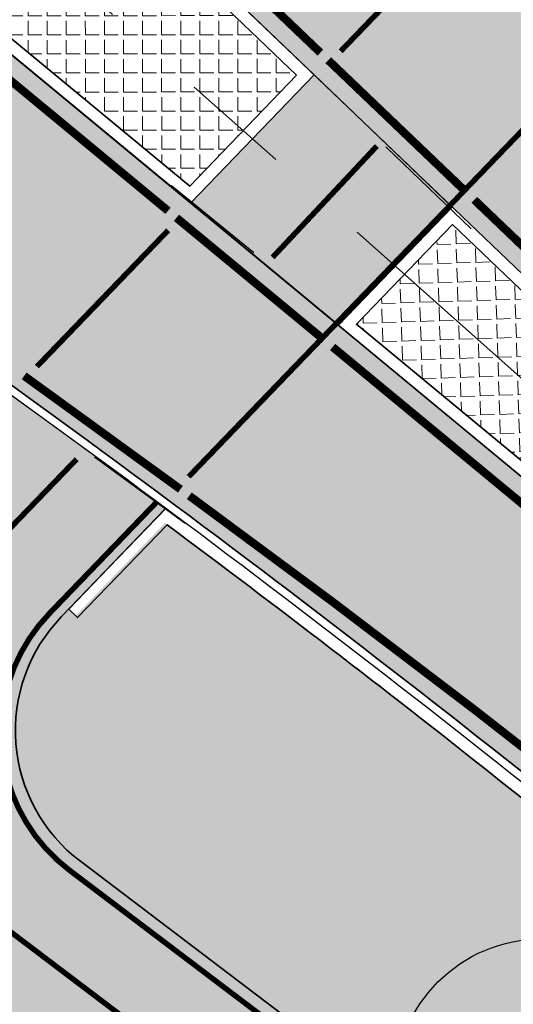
# Model space of a CAD drawing. Header units: metres. Extents: x 180563 to 183411, y 416314 to 418230.
# Tile 53 of 256: x 181016 to 181025, y 417817 to 417835. Entities that reach past the tile are written whole.
import ezdxf
from ezdxf import colors
from ezdxf.entities.mleader import LeaderData, LeaderLine
from ezdxf.math import Vec2, Vec3

# ---------------------------------------------------------------- set-up
doc = ezdxf.new("R2010")
doc.units = ezdxf.units.M
for name, pattern in [('AM-AS', [16, 10, -2, 2, -2]), ('VW-3-3_STREEP', [6, 3, -3]), ('VW-30-270_STREEP', [3, 0.3, -2.7]), ('VW-5050_STREEP', [1, 0.5, -0.5])]:
    doc.linetypes.add(name, pattern=pattern)
doc.layers.get('0').update_dxf_attribs({"color": 40, "lineweight": 0})
for name, color, linetype, lineweight in [('N-WE-AM-AS_WEG_GEBIEDSONTSLUITINGSWEG-G', 10, 'AM-AS', 18), ('N-WE-GR-BOOM-S', 90, 'Continuous', 25), ('N-WE-VH-GOOT_TEGEL-G', 170, 'Continuous', 25), ('N-WE-VH-KANTOPSLUITING_ACHTERKANTBAND-G', 50, 'Continuous', 35), ('N-WE-VH-KANTVERHARDING_FIETSPAD-G', 7, 'Continuous', 35), ('N-WE-VH-KANTVERHARDING_GOW-G', 7, 'Continuous', 35), ('N-WE-VW-MARKERING_DWARS_DRIEHOEK_3030-G', 7, 'VW-HAAIETAND30-L-N', 25), ('N-WE-VW-MARKERING_DWARS_OVERSTEEK_KANALISATIESTREEP50_010-G', 7, 'VW-5050_STREEP', 25), ('N-WE-VW-MARKERING_DWARS_OVERSTEEK_KANALISATIESTREEP50_015-G', 7, 'VW-5050_STREEP', 25), ('N-WE-VW-MARKERING_LANGS_STREEP_30270_010-G', 7, 'VW-30-270_STREEP', 25), ('N-WE-VW-MARKERING_LANGS_STREEP_33_015-G', 7, 'VW-3-3_STREEP', 25), ('N-WE-VW-MARKERING_LANGS_STREEP_DOORGETROKKEN_010-G', 7, 'Continuous', 25), ('N-WE-VW-MARKERING_LANGS_STREEP_DOORGETROKKEN_015-G', 7, 'Continuous', 25), ('X-XX-AL-VERWIJZING-T25', 2, 'Continuous', 25)]:
    doc.layers.add(name, color=color, linetype=linetype, lineweight=lineweight)
doc.layers.add('N-WE-GW-BERM-A', color=70, linetype='Continuous', lineweight=25, true_color=0x7fff00, transparency=0.6)
for name, color, linetype, lineweight, transparency in [('N-WE-VH-VERHARDING_ASFALT_DEKLAAG-A', 252, 'Continuous', 18, 0.5), ('N-WE-VH-VERHARDING_BETON-A', 252, 'Continuous', 18, 0.75), ('N-WE-VH-VERHARDING_BETONSTEEN_DIVERS-A', 8, 'Continuous', 18, 0.15)]:
    doc.layers.add(name, color=color, linetype=linetype, lineweight=lineweight, transparency=transparency)
doc.styles.add('NLCS-ISO-M500-T25', font='NLCS-ISO.ttf', dxfattribs={"height": 1.25})
doc.linetypes.add('VW-HAAIETAND30-L-N', pattern='A,0,-0.3,[150,NLCS.SHX,S=0.6,R=0,X=-0.5,Y=-0.15],-0.3', length=0.6)

# ---------------------------------------------------------------- blocks, each defined once
blk = doc.blocks.new('N-SGR-BOOM')
at = {"true_color": 0x136734, "transparency": 33554559}
h = blk.add_hatch(color=116, dxfattribs=at)
h.dxf.hatch_style = 1
edge = h.paths.add_edge_path()
edge.add_arc((0.006267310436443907, 0.004642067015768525), 2.700981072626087, 0, 360)
for centre, radius in [((0.006267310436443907, 0.004642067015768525), 2.700981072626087), ((0, 0), 0.06735329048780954)]:
    blk.add_circle(centre, radius)

msp = doc.modelspace()

# ---------------------------------------------------------------- hatches: boundary and pattern name
at = {"layer": 'N-WE-GW-BERM-A'}
h = msp.add_hatch(color=256, dxfattribs=at)
h.dxf.hatch_style = 1
edge = h.paths.add_edge_path()
edge.add_arc((181263.9972262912, 417640.70309743), 3.000000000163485, 229.8991335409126, 325.6143135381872)
edge.add_line((181266.4729901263, 417639.008814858), (181266.5562549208, 417639.130485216))
edge.add_arc((182390.925729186, 419263.5190775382), 1975.561948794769, 235.1949882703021, 235.309788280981, ccw=False)
edge.add_arc((181493.644272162, 417972.7411903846), 403.5500000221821, 233.2313492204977, 235.1949882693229, ccw=False)
edge.add_arc((181012.651948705, 417329.0515215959), 399.9983836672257, 53.23134921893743, 53.93884562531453)
edge.add_arc((185318.3247645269, 423242.0195051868), 6914.508351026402, 232.57288237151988, 233.9388456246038, ccw=False)
edge.add_arc((185318.2877374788, 423241.9701144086), 6914.446625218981, 232.5272106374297, 232.5728772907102, ccw=False)
edge.add_arc((185318.456553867, 423242.1884344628), 6914.722598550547, 232.0959210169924, 232.5272010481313, ccw=False)
edge.add_arc((181564.1399569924, 418420.3241564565), 803.645098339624, 232.0926229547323, 232.0985272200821, ccw=False)
edge.add_arc((185318.30993552, 423241.9993938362), 6914.483364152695, 231.6752198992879, 232.0952310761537, ccw=False)
edge.add_line((181030.5116775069, 417817.5301763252), (181030.2791331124, 417817.2359857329))
edge.add_arc((185318.3099701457, 423241.9994375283), 6914.85841990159, 231.6196245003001, 231.6752198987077, ccw=False)
edge.add_arc((180870.0303810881, 417625.71673703), 249.625000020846, 51.61962449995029, 53.35454995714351)
edge.add_line((181019.0219391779, 417826.0019243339), (181017.3884670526, 417824.3069553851))
edge.add_line((181017.3884670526, 417824.3069553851), (181017.262458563, 417824.4283920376))
edge.add_line((181017.262458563, 417824.4283920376), (181017.1247146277, 417824.28546233))
edge.add_arc((181019.2848601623, 417822.2036911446), 2.999999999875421, 136.0584857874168, 232.8716318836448)
edge.add_line((181017.4740517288, 417819.8118356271), (181051.564089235, 417794.0032000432))
edge.add_line((181051.564089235, 417794.0032000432), (181089.9399368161, 417765.308181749))
edge.add_line((181089.9399368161, 417765.308181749), (181107.5240438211, 417752.0973728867))
edge.add_arc((181168.1549130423, 417832.841207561), 100.9736061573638, 233.0969673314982, 238.9432908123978)
edge.add_arc((181064.5187370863, 417658.6142890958), 101.7495503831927, 52.69745743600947, 59.563056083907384, ccw=False)
edge.add_arc((185318.3099398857, 423241.9993993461), 6917.433371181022, 232.6974574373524, 233.9388467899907)
edge.add_arc((181012.6519442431, 417329.0515155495), 397.0483911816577, 53.23134923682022, 53.93884678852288, ccw=False)
edge.add_arc((181493.6442733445, 417972.7411920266), 406.5000020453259, 233.231349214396, 234.683116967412)
edge.add_arc((181228.7308241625, 417598.8241839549), 51.7500001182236, 49.899133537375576, 54.68311698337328, ccw=False)
at = {"layer": 'N-WE-VH-VERHARDING_ASFALT_DEKLAAG-A'}
h = msp.add_hatch(color=256, dxfattribs=at)
h.dxf.hatch_style = 1
h.paths.add_polyline_path([(181024.2832359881, 417831.7855411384), (181021.7528660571, 417834.2036900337), (181019.4948236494, 417831.8606370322), (181022.199804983, 417829.6236732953)])
h = msp.add_hatch(color=256, dxfattribs=at)
h.dxf.hatch_style = 1
edge = h.paths.add_edge_path()
edge.add_arc((181493.6442872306, 417972.7412111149), 406.5000256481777, 233.23134926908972, 234.68320464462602, ccw=False)
edge.add_arc((181012.65194445, 417329.0515158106), 397.0483908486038, 53.23134922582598, 53.93884678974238)
edge.add_arc((185318.3099399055, 423241.9993993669), 6917.433371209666, 232.6974574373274, 233.9388467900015, ccw=False)
edge.add_arc((181064.5187370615, 417658.6142890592), 101.7495504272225, 52.69745743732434, 59.56305608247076)
edge.add_arc((181168.1549130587, 417832.8412075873), 100.9736061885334, 233.0969673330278, 238.9432908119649, ccw=False)
edge.add_line((181107.524043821, 417752.0973728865), (181089.9399368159, 417765.3081817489))
edge.add_line((181089.9399368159, 417765.3081817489), (181051.5640892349, 417794.0032000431))
edge.add_line((181051.5640892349, 417794.0032000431), (181017.4740517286, 417819.811835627))
edge.add_arc((181019.2848601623, 417822.2036911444), 2.999999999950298, 136.0584857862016, 232.87163188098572, ccw=False)
edge.add_line((181017.1247146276, 417824.28546233), (181019.0377596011, 417826.2705294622))
edge.add_arc((180870.0303811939, 417625.7167371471), 249.8499998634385, 53.38840380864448, 54.05229650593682)
edge.add_line((181016.7039692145, 417827.9835930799), (181016.1065244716, 417828.4168294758))
edge.add_line((181016.1065244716, 417828.4168294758), (181013.5531782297, 417825.767355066))
edge.add_arc((181011.393032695, 417827.8491262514), 2.999999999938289, 241.2493920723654, 316.05848578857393, ccw=False)
edge.add_arc((180999.5604801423, 417806.281773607), 21.60000000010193, 61.24939207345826, 110.2593872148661)
edge.add_arc((180989.3108655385, 417834.0505582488), 8.00000000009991, 227.5183907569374, 290.2593872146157, ccw=False)
edge.add_line((180983.9080373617, 417828.1506050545), (180981.370493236, 417825.6616251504))
edge.add_line((180981.370493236, 417825.6616251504), (180984.0348125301, 417823.2027118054))
edge.add_arc((180983.3566006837, 417822.4678453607), 0.9999999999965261, -65.12827785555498, 47.29593205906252, ccw=False)
edge.add_line((180983.7771887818, 417821.5605936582), (180970.3664037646, 417815.3435575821))
edge.add_line((180970.3664037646, 417815.3435575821), (180971.41787401, 417813.0754283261))
edge.add_line((180971.41787401, 417813.0754283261), (180991.9898943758, 417822.6123042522))
edge.add_arc((180999.5604801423, 417806.281773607), 18.0000000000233, 52.8716318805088, 114.8717221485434, ccw=False)
edge.add_line((181010.4253307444, 417820.632906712), (181049.3996744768, 417791.1264963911))
edge.add_line((181049.3996744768, 417791.1264963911), (181087.7808334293, 417762.4275065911))
edge.add_line((181087.7808334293, 417762.4275065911), (181105.3616635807, 417749.2191596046))
edge.add_arc((181168.1598047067, 417832.8484647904), 104.5823465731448, 233.0967217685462, 238.9539027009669)
edge.add_arc((181064.5187370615, 417658.6142890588), 98.1495504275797, 52.69745744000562, 59.57422040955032, ccw=False)
edge.add_arc((185318.3099587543, 423241.9994246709), 6921.033402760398, 232.6974574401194, 233.9388467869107)
edge.add_arc((181012.6519401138, 417329.0515099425), 393.4483981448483, 53.231349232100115, 53.93884678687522, ccw=False)
edge.add_arc((181493.8499811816, 417973.019663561), 410.4462078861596, 233.2316151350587, 234.6925342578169)
edge.add_arc((181228.7309599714, 417598.8243335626), 48.1497995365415, 40.84308896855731, 54.59469814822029, ccw=False)
edge.add_arc((181290.5749645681, 417652.2878615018), 33.59999999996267, 220.8430889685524, 235.6698376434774)
edge.add_arc((182390.9257077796, 419263.5190468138), 1984.711911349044, 235.6698376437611, 235.6897267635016)
edge.add_arc((181270.5038642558, 417621.6744941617), 2.999999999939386, -20.44897796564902, 55.68972676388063, ccw=False)
edge.add_line((181273.3148152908, 417620.626374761), (181274.1362413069, 417622.8293568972))
edge.add_arc((181262.9088125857, 417627.0654924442), 12.00000000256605, 339.3283895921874, 358.0808665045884)
edge.add_arc((182390.9257077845, 419263.5190467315), 1981.111911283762, 235.6698376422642, 235.7134614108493, ccw=False)
edge.add_arc((181290.5749645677, 417652.287861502), 29.99999999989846, 220.8431060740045, 235.6698376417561, ccw=False)
edge.add_arc((181228.730823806, 417598.8241835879), 51.75000062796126, 40.84310607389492, 54.6824278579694)
at = {"layer": 'N-WE-VH-VERHARDING_BETON-A'}
h = msp.add_hatch(color=256, dxfattribs=at)
h.dxf.hatch_style = 1
edge = h.paths.add_edge_path()
edge.add_arc((181002.6428488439, 417819.8365463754), 14.99999999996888, 54.052296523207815, 96.97446409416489, ccw=False)
edge.add_line((181011.4485475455, 417831.979843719), (181016.7920261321, 417828.1050261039))
edge.add_arc((180870.0303811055, 417625.716737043), 249.9999999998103, 51.61962450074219, 54.05229652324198, ccw=False)
edge.add_arc((185318.3099398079, 423241.9993993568), 6914.483371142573, 231.6196245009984, 231.6752198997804)
edge.add_line((181030.5116775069, 417817.5301763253), (181033.0028603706, 417820.6897694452))
edge.add_line((181033.0028603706, 417820.6897694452), (181011.502692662, 417838.4699644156))
edge.add_line((181011.502692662, 417838.4699644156), (181014.1612309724, 417841.4586387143))
edge.add_line((181014.1612309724, 417841.4586387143), (181034.3310440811, 417822.1833498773))
edge.add_line((181034.3310440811, 417822.1833498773), (181036.8913745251, 417824.7877195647))
edge.add_line((181036.8913745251, 417824.7877195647), (181020.2661090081, 417841.131855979))
edge.add_arc((181029.0292567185, 417850.0457351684), 12.49999999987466, 175.2104641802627, 225.4885475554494, ccw=False)
edge.add_arc((180998.6357589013, 417852.5923585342), 18.00000000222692, 355.2104641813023, 358.1749776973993)
edge.add_arc((181031.6190195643, 417851.5413988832), 15.00000000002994, 134.9649405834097, 178.1749776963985, ccw=False)
edge.add_line((181021.0189100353, 417862.1544888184), (181026.8375423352, 417867.9660046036))
edge.add_arc((181035.317629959, 417859.4755326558), 12.00000000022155, 133.5182601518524, 134.9649405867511, ccw=False)
edge.add_line((181027.0546013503, 417868.1773921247), (181023.957460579, 417871.4390150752))
edge.add_line((181023.957460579, 417871.4390150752), (181014.5905621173, 417863.101604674))
edge.add_line((181014.5905621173, 417863.101604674), (181012.0526412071, 417866.1933610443))
edge.add_line((181012.0526412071, 417866.1933610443), (181022.0555408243, 417873.7559795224))
edge.add_line((181022.0555408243, 417873.7559795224), (181019.843079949, 417876.8439422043))
edge.add_line((181019.843079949, 417876.8439422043), (181013.162958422, 417872.0577744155))
edge.add_arc((181005.8827305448, 417882.2188905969), 12.4999999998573, 256.25473446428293, 305.6208084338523, ccw=False)
edge.add_arc((180998.6357589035, 417852.5923585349), 18.00000000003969, 76.25473446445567, 107.0518075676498)
edge.add_arc((180988.958961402, 417884.1416784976), 14.99999999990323, 244.0455590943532, 287.0518075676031, ccw=False)
edge.add_line((180982.3941165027, 417870.6545434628), (180968.0408842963, 417877.6409599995))
edge.add_arc((181077.454965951, 418102.4265439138), 250.0000000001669, 242.8639729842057, 244.0455590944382, ccw=False)
edge.add_line((180963.4288224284, 417879.9449972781), (180961.6740098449, 417876.521103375))
edge.add_line((180961.6740098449, 417876.521103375), (180972.597987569, 417870.3837312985))
edge.add_line((180972.597987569, 417870.3837312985), (180975.6518208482, 417868.6680090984))
edge.add_line((180975.6518208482, 417868.6680090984), (180983.5044892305, 417864.2561777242))
edge.add_line((180983.5044892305, 417864.2561777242), (180981.4075026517, 417860.8499118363))
edge.add_line((180981.4075026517, 417860.8499118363), (180973.9322192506, 417865.8749157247))
edge.add_line((180973.9322192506, 417865.8749157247), (180971.0251812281, 417867.8290727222))
edge.add_line((180971.0251812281, 417867.8290727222), (180960.6263107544, 417874.8193581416))
edge.add_line((180960.6263107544, 417874.8193581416), (180958.4768059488, 417871.6886543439))
edge.add_line((180958.4768059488, 417871.6886543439), (180975.3384638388, 417860.1116362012))
edge.add_arc((180968.2632340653, 417849.8067284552), 12.49999999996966, 5.2402483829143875, 55.526960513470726, ccw=False)
edge.add_arc((180998.63575891, 417852.5923585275), 18.00000000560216, 185.2402483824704, 185.9859937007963)
edge.add_arc((180965.8156941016, 417849.1509421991), 14.99999999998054, -38.99816696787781, 5.985993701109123, ccw=False)
edge.add_line((180977.47318552, 417839.7115092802), (180972.6290672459, 417833.7291300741))
edge.add_line((180972.6290672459, 417833.7291300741), (180976.1697860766, 417830.4613832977))
edge.add_line((180976.1697860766, 417830.4613832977), (180978.4406462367, 417833.1283655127))
edge.add_line((180978.4406462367, 417833.1283655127), (180984.2800009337, 417839.9863197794))
edge.add_line((180984.2800009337, 417839.9863197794), (180987.2194667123, 417837.2734723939))
edge.add_line((180987.2194667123, 417837.2734723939), (180980.8510081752, 417830.9038306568))
edge.add_line((180980.8510081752, 417830.9038306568), (180978.3743854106, 417828.4267477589))
edge.add_line((180978.3743854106, 417828.4267477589), (180981.2601268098, 417825.7634828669))
edge.add_line((180981.2601268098, 417825.7634828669), (180986.7769421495, 417831.1747158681))
edge.add_arc((180995.5299711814, 417822.2509003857), 12.49999999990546, 84.15549173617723, 134.4464488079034, ccw=False)
edge.add_arc((180998.6357589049, 417852.59235856), 18.00000002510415, 264.155491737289, 276.9744640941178)
edge = h.paths.add_edge_path(flags=16)
edge.add_arc((180998.635758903, 417852.5923585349), 11.50000000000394, -36.870821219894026, 143.129178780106, ccw=False)
edge.add_arc((180998.635758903, 417852.5923585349), 11.50000000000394, 143.129178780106, 323.12917878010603, ccw=False)
at = {"layer": 'N-WE-VH-VERHARDING_BETONSTEEN_DIVERS-A'}
h = msp.add_hatch(dxfattribs=at)
h.set_pattern_fill('ANGLE', color=256, scale=0.05, angle=0.02996197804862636)
h.set_pattern_definition([(0.0299619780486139, (444580.1504077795, 789189.2434410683), (-0.000182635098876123, 0.349249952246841), [0.2539999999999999, -0.09524999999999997]), (90.02996197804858, (444580.1504077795, 789189.2434410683), (-0.349249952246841, -0.0001826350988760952), [0.254, -0.09525])])
h.paths.add_polyline_path([(181015.521039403, 417835.4643765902), (181019.4775162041, 417832.1669211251), (181021.4340499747, 417834.1971143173), (181017.6143991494, 417837.8176887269)])
h = msp.add_hatch(dxfattribs=at)
h.set_pattern_fill('ANGLE', color=256, scale=0.05, angle=1.797027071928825)
h.set_pattern_definition([(1.797027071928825, (13187.96204072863, -5471.412714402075), (-0.01095209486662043, 0.3490782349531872), [0.254, -0.09525]), (91.79702707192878, (13187.96204072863, -5471.412714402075), (-0.3490782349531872, -0.01095209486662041), [0.254, -0.09525])])
h.paths.add_polyline_path([(181024.2897684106, 417831.4680763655), (181022.530280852, 417829.6423477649), (181028.9184428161, 417824.3932738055), (181030.1007139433, 417825.8343802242)])

# ---------------------------------------------------------------- linework, layer by layer
at = {"layer": 'N-WE-AM-AS_WEG_GEBIEDSONTSLUITINGSWEG-G', "flags": 128}
msp.add_lwpolyline([(180998.6357589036, 417852.5923585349), (181032.404589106, 417822.5537126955, 0.01636333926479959), (181072.6352749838, 417789.059309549, 0.006800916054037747), (181222.52458611, 417675.5955956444, 0.03786963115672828), (181475.3950408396, 417517.5334610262, 0.01437539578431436), (181563.1980470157, 417474.6641448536, -0.006131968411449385), (181640.9581216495, 417438.2731532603), (181672.0512508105, 417423.25431706, -0.00548939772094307), (181705.4900083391, 417406.6472787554, 0.006200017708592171), (181761.0471846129, 417379.1537028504), (182144.1001733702, 417195.4695541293, 1.733259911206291e-06), (182144.102712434, 417195.4683612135), (182147.6425671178, 417193.7708816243), (182148.8545265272, 417193.1897434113), (182150.0665531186, 417192.6087453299), (182151.2787140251, 417192.0280275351), (182152.491076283, 417191.4477302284), (182153.7037067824, 417190.8679936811), (182154.916672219, 417190.2889582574), (182156.1300390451, 417189.7107644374), (182157.3438734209, 417189.13355284), (182158.5582411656, 417188.5574642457), (182159.7732077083, 417187.9826396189), (182160.9888380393, 417187.4092201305), (182162.2051966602, 417186.8373471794), (182163.4223475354, 417186.2671624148), (182164.6403540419, 417185.6988077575), (182165.8592789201, 417185.1324254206), (182167.0791842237, 417184.5681579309), (182168.3001312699, 417184.0061481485), (182169.5221805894, 417183.4465392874), (182170.7453918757, 417182.8894749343), (182171.9698239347, 417182.3350990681), (182173.1955346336, 417181.7835560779), (182174.4225808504, 417181.2349907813), (182175.6510184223, 417180.6895484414), (182176.8809020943, 417180.1473747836), (182178.1122854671, 417179.6086160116), (182179.3452209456, 417179.0734188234), (182180.5797596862, 417178.5419304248), (182181.8159515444, 417178.0142985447), (182183.0538450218, 417177.4906714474), (182184.2934872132, 417176.9711979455), (182185.5348487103, 417176.4514943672, 0.02042757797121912), (182217.8078744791, 417164.8231948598), (182298.8362061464, 417139.3153159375)], format="xyb", dxfattribs=at)
at = {"layer": 'N-WE-VH-GOOT_TEGEL-G', "flags": 128}
msp.add_lwpolyline([(181030.4186597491, 417817.4125000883, -0.0002425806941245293), (181025.1570790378, 417821.5756916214, 0.01061402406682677), (181016.7047042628, 417827.9830600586), (181011.3604905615, 417831.8584107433, 0.1895041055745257), (181000.8396583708, 417834.5766618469, -0.05599086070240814), (180996.7876226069, 417834.536697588, 0.2230282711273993), (180986.8819784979, 417831.0676300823), (180981.3704932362, 417825.6616251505)], format="xyb", dxfattribs=at)
at = {"layer": 'N-WE-VH-KANTOPSLUITING_ACHTERKANTBAND-G', "flags": 128}
msp.add_lwpolyline([(181021.4340499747, 417834.1971143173), (181014.173695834, 417841.1341195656), (181011.8264456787, 417838.4953890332), (181019.477516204, 417832.1669211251)], close=True, dxfattribs=at)
msp.add_lwpolyline([(181024.2897684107, 417831.4680763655), (181034.175593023, 417822.0206846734, -0.9647545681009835), (181033.1462506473, 417820.8631598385), (181022.530280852, 417829.6423477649)], format="xyb", close=True, dxfattribs=at)
msp.add_lwpolyline([(181017.262458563, 417824.4283920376), (181017.4244694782, 417824.2722591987), (181019.0623803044, 417825.9718339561, -0.007519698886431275), (181025.0173811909, 417821.399312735, 0.0002425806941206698), (181030.2791331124, 417817.2359857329), (181030.5116775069, 417817.5301763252)], format="xyb", dxfattribs=at)
at = {"layer": 'N-WE-VH-KANTVERHARDING_FIETSPAD-G', "flags": 128}
msp.add_lwpolyline([(181019.0280313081, 417826.2604349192), (181017.1247146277, 417824.28546233, 0.4494867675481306), (181017.4740517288, 417819.811835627), (181051.564089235, 417794.0032000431), (181089.939936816, 417765.308181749), (181107.5240438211, 417752.0973728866, 0.0255149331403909), (181116.064021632, 417746.3414493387, -0.02996583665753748), (181126.1813912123, 417739.5506102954, 0.00541663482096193), (181246.3738373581, 417650.021142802, -0.003087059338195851), (181250.3193146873, 417647.1107018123, 0.0063349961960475), (181258.6479079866, 417641.0501310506)], format="xyb", dxfattribs=at)
msp.add_lwpolyline([(181017.262458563, 417824.4283920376), (181019.0280313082, 417826.2604349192)], dxfattribs=at)
at = {"layer": 'N-WE-VH-KANTVERHARDING_GOW-G', "flags": 128}
for points in [[(181021.7528660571, 417834.2036900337), (181014.1612309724, 417841.4586387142), (181011.502692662, 417838.4699644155), (181019.4948236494, 417831.8606370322)], [(181024.2832359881, 417831.7855411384), (181021.7528660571, 417834.2036900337), (181019.4948236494, 417831.8606370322), (181022.199804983, 417829.6236732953)]]:
    msp.add_lwpolyline(points, close=True, dxfattribs=at)
for points in [[(181014.1612309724, 417841.4586387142), (181034.3310440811, 417822.1833498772, -0.9647545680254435), (181033.0028603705, 417820.6897694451), (181011.502692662, 417838.4699644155)], [(180986.7769421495, 417831.1747158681, -0.2230282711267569), (180996.8028964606, 417834.6859179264, 0.05599086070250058), (181000.8214443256, 417834.7255519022, -0.1895041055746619), (181011.4485475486, 417831.9798437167), (181016.7920261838, 417828.1050260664, -0.01061493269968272), (181025.2502109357, 417821.6932775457, 0.01011986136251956), (181248.1103501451, 417652.4058908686, -0.003087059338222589), (181252.0851416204, 417649.4738258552, 0.008568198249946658), (181263.3038270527, 417641.3865739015, 0.0009873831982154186), (181269.7192684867, 417636.9456589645)]]:
    msp.add_lwpolyline(points, format="xyb", dxfattribs=at)
at = {"layer": 'N-WE-VH-VERHARDING_ASFALT_DEKLAAG-A'}
msp.add_lwpolyline([(181024.2832359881, 417831.7855411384), (181021.7528660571, 417834.2036900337), (181019.4948236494, 417831.8606370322), (181022.199804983, 417829.6236732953)], close=True, dxfattribs=at)
msp.add_lwpolyline([(181116.0640216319, 417746.3414493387, -0.02551493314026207), (181107.524043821, 417752.0973728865), (181089.9399368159, 417765.3081817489), (181051.5640892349, 417794.0032000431), (181017.4740517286, 417819.811835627, -0.4494867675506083), (181017.1247146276, 417824.28546233), (181019.0377596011, 417826.2705294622, 0.002896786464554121), (181016.7039692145, 417827.9835930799), (181016.1065244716, 417828.4168294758), (181013.5531782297, 417825.767355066, -0.3385255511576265), (181009.9500384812, 417825.2189612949, 0.2171669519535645), (180992.0810316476, 417826.5454813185, -0.2808095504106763), (180983.9080373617, 417828.1506050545), (180981.370493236, 417825.6616251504), (180984.0348125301, 417823.2027118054, -0.5340860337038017), (180983.7771887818, 417821.5605936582), (180970.3664037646, 417815.3435575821), (180971.41787401, 417813.0754283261), (180991.9898943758, 417822.6123042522, -0.2773249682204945), (181010.4253307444, 417820.632906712), (181049.3996744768, 417791.1264963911), (181087.7808334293, 417762.4275065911), (181105.3616635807, 417749.2191596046, 0.02556233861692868), (181114.2238081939, 417743.2472622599, -0.03001454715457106)], format="xyb", dxfattribs=at)
at = {"layer": 'N-WE-VH-VERHARDING_BETON-A', "flags": 128}
msp.add_lwpolyline([(181000.8214443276, 417834.7255519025, -0.189504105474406), (181011.4485475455, 417831.979843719), (181016.7920261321, 417828.1050261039, -0.01061493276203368), (181025.2502109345, 417821.6932775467, 0.0002425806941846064), (181030.5116775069, 417817.5301763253), (181033.0028603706, 417820.6897694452), (181011.502692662, 417838.4699644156), (181014.1612309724, 417841.4586387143), (181034.3310440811, 417822.1833498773), (181036.8913745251, 417824.7877195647), (181020.2661090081, 417841.131855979, -0.2229680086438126), (181016.5729051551, 417851.0894332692, 0.01293585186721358), (181016.6266283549, 417852.0191078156, -0.190805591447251), (181021.0189100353, 417862.1544888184), (181026.8375423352, 417867.9660046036, -0.00631241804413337), (181027.0546013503, 417868.1773921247), (181023.957460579, 417871.4390150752), (181014.5905621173, 417863.101604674), (181012.0526412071, 417866.1933610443), (181022.0555408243, 417873.7559795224), (181019.843079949, 417876.8439422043), (181013.162958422, 417872.0577744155, -0.2187944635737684), (181002.9126602, 417870.0768692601, 0.1351923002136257), (180993.3575057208, 417869.8010785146, -0.1898841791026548)], format="xyb", dxfattribs=at)
at = {"layer": 'N-WE-VW-MARKERING_DWARS_DRIEHOEK_3030-G', "flags": 128}
for points in [[(181023.0698861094, 417832.8908370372), (181024.6276400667, 417831.3895746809)], [(181020.6489725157, 417830.9503299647), (181019.1416648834, 417832.1755443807)], [(181017.7337404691, 417827.2146285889), (181019.3918103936, 417826.0029897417)]]:
    msp.add_lwpolyline(points, dxfattribs=at)
at = {"layer": 'N-WE-VW-MARKERING_DWARS_OVERSTEEK_KANALISATIESTREEP50_010-G', "const_width": 0.1, "flags": 128}
for points in [[(181022.2400686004, 417834.6371807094), (181024.112070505, 417836.5796595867)], [(181019.4578919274, 417826.8505869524), (181026.5367656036, 417834.1959654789)], [(181016.6787870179, 417828.8665284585), (181019.0811118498, 417831.3592958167)]]:
    msp.add_lwpolyline(points, dxfattribs=at)
at = {"layer": 'N-WE-VW-MARKERING_DWARS_OVERSTEEK_KANALISATIESTREEP50_015-G', "const_width": 0.15, "flags": 128}
for points in [[(181022.0130897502, 417834.4737106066), (181024.5434596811, 417832.0555617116)], [(181019.2338499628, 417831.5898382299), (181021.9388312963, 417829.352874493)]]:
    msp.add_lwpolyline(points, dxfattribs=at)
msp.add_lwpolyline([(181016.4452106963, 417828.6962125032), (181018.8728688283, 417826.9357988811, -0.000535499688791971), (181019.3060472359, 417826.620971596, -0.000535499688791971)], format="xyb", dxfattribs=at)
at = {"layer": 'N-WE-VW-MARKERING_LANGS_STREEP_30270_010-G', "const_width": 0.1, "flags": 128}
msp.add_lwpolyline([(180986.2411714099, 417824.7437339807, 0.169647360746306), (180992.7043190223, 417824.8568390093, -0.2557694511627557), (181011.5118158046, 417822.0680200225), (181050.4818818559, 417792.5648482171), (181088.8603851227, 417763.8678441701), (181106.4428537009, 417750.6582662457, 0.02553884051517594), (181115.1438405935, 417744.7944000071, -0.02998999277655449), (181125.0905482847, 417738.1188066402, 0.005416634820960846), (181245.3142702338, 417648.5660422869, -0.003087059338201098), (181249.2418609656, 417645.6687956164, 0.006334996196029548), (181257.6073137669, 417639.581402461, -0.0604589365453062), (181266.5181613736, 417631.4909814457, 0.06478422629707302), (181272.6410093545, 417626.0273731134, 0.0001903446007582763), (181273.8880841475, 417625.1764100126, 0.0037008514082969), (181298.2625291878, 417608.8206373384, 0.06259292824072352), (181305.3738646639, 417605.3098419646, -0.05214910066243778), (181315.1336783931, 417600.7416963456, 0.0006736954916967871), (181316.0779680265, 417600.1748594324, -0.007174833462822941), (181325.7166788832, 417594.2171152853, 0.002744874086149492), (181344.1085632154, 417582.6225361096, 0.02527112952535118), (181348.6844944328, 417580.0841452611), (181351.027575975, 417578.9351120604, -0.02366417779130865), (181355.3204809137, 417576.571723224, 0.01377616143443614), (181449.7979288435, 417522.0977990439, 0.007514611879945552), (181502.5585925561, 417494.6003581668, -0.01962053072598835), (181516.4166875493, 417486.9457718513), (181538.7846900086, 417473.4193157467, 0.02286406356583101), (181550.9740400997, 417466.7892534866), (181569.3012453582, 417457.8808707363), (181584.5765162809, 417450.4559547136), (181591.4509462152, 417447.1144712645, 0.03747415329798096), (181605.6159159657, 417441.4973012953), (181616.8212569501, 417437.9989072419, -0.03685644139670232), (181637.6064096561, 417429.7861408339), (181662.7871662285, 417417.6231431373, 0.001070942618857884), (181663.5663821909, 417417.2488166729), (181692.4074452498, 417403.4698508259, -0.005735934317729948), (181696.5618824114, 417401.4261852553, -0.0008244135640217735), (181701.5348958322, 417398.8982733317, 0.0008055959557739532), (181708.7399891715, 417395.2353959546, 0.005394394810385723), (181728.1858464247, 417385.651198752), (181818.6213139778, 417342.2849743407, 0.0124460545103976), (181827.783984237, 417338.1684863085, -0.01244605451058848), (181836.9466544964, 417334.0519982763), (181903.8053011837, 417301.9914897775, -0.01244605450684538), (181912.7517793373, 417297.4241570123, 0.01244605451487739), (181921.6982574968, 417292.8568242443), (181930.3228480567, 417288.7211024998), (181953.7519977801, 417277.4861988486, -0.04309347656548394), (181965.1310410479, 417270.7689607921), (181999.942554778, 417245.9480907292, -0.01274518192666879), (182004.0853443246, 417242.8319885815), (182008.5613063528, 417239.2831156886, 0.01330881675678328), (182010.7665493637, 417237.6282757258), (182013.2445432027, 417235.8698595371, 0.04540933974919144), (182021.3629033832, 417231.1524369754), (182040.1523161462, 417222.4067184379, 0.0622135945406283), (182052.3758159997, 417218.4727397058), (182080.7032204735, 417213.1099085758, -0.06560502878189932), (182099.7638053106, 417206.8330925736), (182198.1378642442, 417159.4165407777, 0.04242323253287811), (182214.2496132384, 417153.2718723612, -0.1178006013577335), (182255.4058388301, 417130.0300652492, 0.0850986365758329), (182270.060102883, 417120.4540084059), (182274.7784419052, 417118.4087694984)], format="xyb", dxfattribs=at)
at = {"layer": 'N-WE-VW-MARKERING_LANGS_STREEP_33_015-G', "const_width": 0.15, "flags": 128}
msp.add_lwpolyline([(181019.4691864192, 417826.5020365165, -0.00979520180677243), (181027.2665650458, 417820.5751101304, 0.00199446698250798), (181070.6540090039, 417786.5146673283, 0.006483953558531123), (181213.5571108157, 417678.1968524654)], format="xyb", dxfattribs=at)
at = {"layer": 'N-WE-VW-MARKERING_LANGS_STREEP_DOORGETROKKEN_010-G', "const_width": 0.1, "flags": 128}
for points in [[(181020.9938569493, 417830.8655218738), (181022.9037179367, 417832.9032524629)], [(181013.1752134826, 417822.7812157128), (181017.4074842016, 417827.1728226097)]]:
    msp.add_lwpolyline(points, dxfattribs=at)
msp.add_lwpolyline([(181018.8840216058, 417826.3992196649), (181016.9066736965, 417824.3474287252, 0.4494867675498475), (181017.2734776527, 417819.650120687), (181038.4415393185, 417803.6243598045)], format="xyb", dxfattribs=at)
at = {"layer": 'N-WE-VW-MARKERING_LANGS_STREEP_DOORGETROKKEN_015-G', "const_width": 0.15, "flags": 128}
for points in [[(181013.4225630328, 417842.6832504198), (181021.8684971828, 417834.6118905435)], [(181019.0792796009, 417831.7176647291), (181010.200023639, 417839.0606261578)]]:
    msp.add_lwpolyline(points, dxfattribs=at)
for points in [[(181024.6880522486, 417831.9173817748), (181043.2618002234, 417814.1673731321, 0.01922301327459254), (181057.658349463, 417801.4311158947, 0.006071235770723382), (181072.8349375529, 417789.3157464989, 0.006258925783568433), (181210.6603075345, 417684.7490437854)], [(181210.0793229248, 417684.3701972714, -0.006952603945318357), (181057.1302946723, 417800.754212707, -0.0001634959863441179), (181053.5727192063, 417803.5421191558, -0.006489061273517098), (181037.3944377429, 417816.5714069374), (181022.0934016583, 417829.2250479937)]]:
    msp.add_lwpolyline(points, format="xyb", dxfattribs=at)

# ---------------------------------------------------------------- block references
at = {"layer": 'N-WE-GR-BOOM-S', "rotation": 323.1291787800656}
msp.add_blockref('N-SGR-BOOM', (181025.9240796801, 417815.6936859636), dxfattribs=at)

# ---------------------------------------------------------------- leaders
at = {"layer": 'X-XX-AL-VERWIJZING-T25'}
ml = msp.add_multileader_mtext('Standard', dxfattribs=at)
ml.set_content('\\pxi-3,l5,t5;Kleinwildtunnel, objectcode 46A 904 (km 4,260)', color=256, style='NLCS-ISO-M500-T25')
ml.set_leader_properties(color=256, linetype='ByLayer', lineweight=-1)
ml.build(insert=Vec2(0, 0))
ml.multileader.update_dxf_attribs({"text_left_attachment_type": 5, "text_right_attachment_type": 5, "dogleg_length": 1.25, "arrow_head_size": 1.25})
ctx = ml.context
ctx.base_point, ctx.char_height, ctx.arrow_head_size, ctx.landing_gap_size, ctx.plane_origin, ctx.plane_x_axis, ctx.plane_y_axis = Vec3(180998.9885903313, 417801.9421994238), 1.25, 1.25, 0.45, Vec3(181016.8387116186, 417786.1703838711), Vec3(0.7999903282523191, -0.6000128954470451), Vec3(0.6000128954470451, 0.7999903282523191)
ctx.left_attachment, ctx.right_attachment = 5, 5
notes = []
notes.append((ctx, [(1, (1, 1, 0), (180997.988602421, 417802.6922155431), (0.7999903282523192, -0.6000128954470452), 1.25, [(0, [(181003.3397174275, 417820.8543096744)], 0, [])])]))
ctx.mtext.insert, ctx.mtext.text_direction, ctx.mtext.rotation, ctx.mtext.width, ctx.mtext.flow_direction = Vec3(181000.398608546, 417803.0721766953), Vec3(0.7999903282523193, -0.6000128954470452), 5.639668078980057, 81.68560099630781, 5
for ctx, leaders in notes:
    for number, flags, end, landing, length, lines in leaders:
        leader = LeaderData()
        leader.index, (leader.has_last_leader_line, leader.has_dogleg_vector, leader.attachment_direction) = number, flags
        leader.last_leader_point, leader.dogleg_vector, leader.dogleg_length = Vec3(end), Vec3(landing), length
        for number, points, colour, breaks in lines:
            line = LeaderLine()
            line.index, line.vertices, line.color, line.breaks = number, Vec3.list(points), colors.encode_raw_color(colour), breaks
            leader.lines.append(line)
        ctx.leaders.append(leader)

doc.saveas('drawing.dxf')
